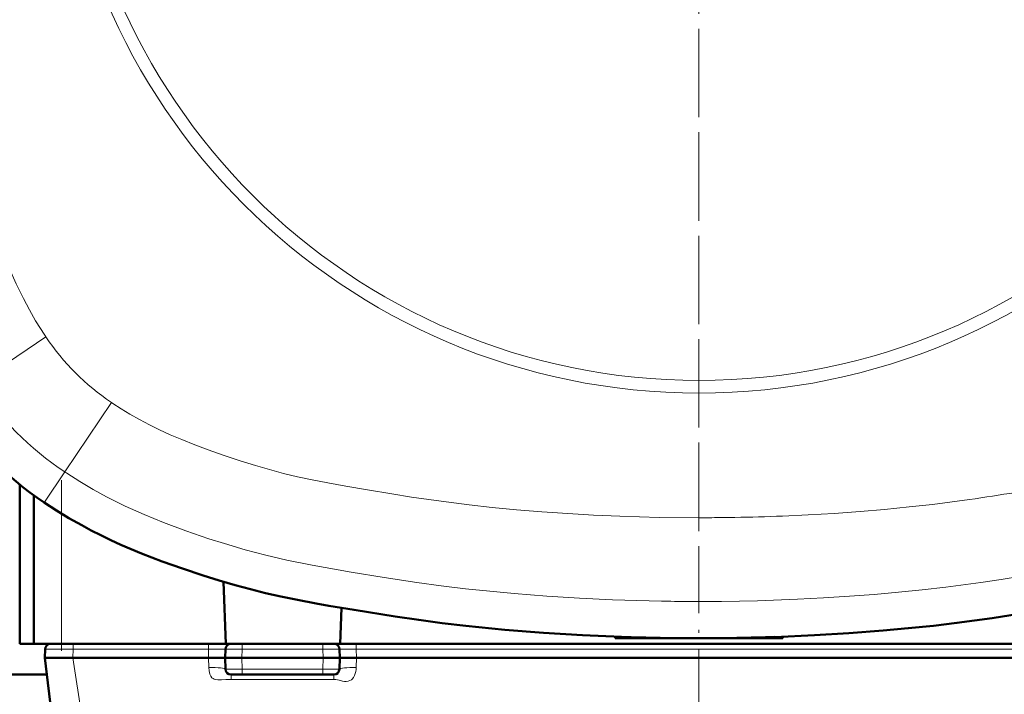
# Model space of a CAD drawing. Extents: x -2065 to 2446, y -2260 to 958.
# Tile 5 of 63: x -225 to -49, y -1862 to -1741. Entities that reach past the tile are written whole.
import ezdxf

# ---------------------------------------------------------------- set-up
doc = ezdxf.new("R2010")
doc.units = 0
doc.linetypes.add('DASHDOT', pattern=[18.5, 12, -3, 0.5, -3])

msp = doc.modelspace()

# ---------------------------------------------------------------- linework, layer by layer
at = {"color": 7, "linetype": 'DASHDOT', "lineweight": 18}
for p, q in [((-103.44, -1465.22), (-103.44, -1920.22)), ((-103.43, -1543.04), (-103.43, -1842.39)), ((-217.43, -1823.46), (-217.43, -1855.38))]:
    msp.add_line(p, q, dxfattribs=at)
at = {"color": 7, "lineweight": 18}
for p, q in [((-232.68, -1806.16), (-220.24, -1797.82)), ((-220.44, -1797.52), (-220.24, -1797.82)), ((-216.88, -1821.97), (-208.53, -1809.53)), ((-208.28, -1809.7), (-208.53, -1809.53)), ((-216.88, -1821.97), (-220.5, -1827.37)), ((-216.52, -1822.2), (-216.88, -1821.97)), ((-220.55, -1827.44), (-220.5, -1827.37)), ((-217.43, -1829.43), (-217.43, -1852.72)), ((-103.43, -1830.15), (-102.68, -1830.15)), ((-98.61, -1830.12), (-97, -1830.1)), ((-108.44, -1845.1), (-110.12, -1845.08)), ((-215.4, -1852.72), (-215.4, -1853.69)), ((-191.14, -1852.72), (-191.14, -1853.69)), ((-185.15, -1852.72), (-185.15, -1853.69)), ((-170.72, -1853.69), (-170.72, -1852.72)), ((-164.73, -1852.72), (-164.73, -1853.69)), ((-215.4, -1853.69), (-215.44, -1855.22)), ((-215.4, -1853.69), (-191.14, -1853.69)), ((-191.14, -1853.69), (-191.18, -1855.22)), ((-185.19, -1855.22), (-185.15, -1853.69)), ((-170.72, -1853.69), (-185.15, -1853.69)), ((-170.72, -1853.69), (-170.68, -1855.22)), ((-164.73, -1853.69), (-42.14, -1853.69)), ((-164.73, -1853.69), (-164.69, -1855.22)), ((-213.73, -1866.1), (-215.45, -1855.22)), ((-191.18, -1855.22), (-191.13, -1856.96)), ((-185.19, -1855.22), (-185.13, -1857.24)), ((-170.74, -1857.24), (-170.68, -1855.22)), ((-164.74, -1856.96), (-164.69, -1855.22)), ((-170.74, -1857.24), (-185.13, -1857.24)), ((-185.13, -1858.22), (-185.13, -1857.24)), ((-170.74, -1857.24), (-170.74, -1858.22)), ((-187.13, -1858.22), (-187.13, -1859.09)), ((-187.13, -1859.09), (-185.53, -1859.09)), ((-185.53, -1859.09), (-170.34, -1859.09)), ((-170.34, -1859.09), (-170.24, -1859.09)), ((-170.24, -1859.09), (-168.74, -1859.09)), ((-168.74, -1858.22), (-168.74, -1859.09))]:
    msp.add_line(p, q, dxfattribs=at)
at = {"color": 7, "lineweight": 50}
for p, q in [((-224.93, -1852.72), (-224.93, -1824.21)), ((-222.43, -1852.72), (-222.43, -1826.12)), ((-188.46, -1841.63), (-188.07, -1852.72)), ((-167.4, -1846.27), (-167.63, -1852.72)), ((-224.93, -1852.72), (-222.43, -1852.72)), ((-222.43, -1852.72), (-217.43, -1852.72)), ((-217.43, -1852.72), (-188.07, -1852.72)), ((-167.63, -1852.72), (-188.07, -1852.72)), ((-167.63, -1852.72), (-39.24, -1852.72)), ((-118.43, -1851.72), (-118.44, -1851.44)), ((-118.43, -1851.72), (-103.81, -1851.72)), ((-102.72, -1851.72), (-88.43, -1851.72)), ((-88.43, -1851.72), (-88.43, -1851.44)), ((-220.39, -1853.69), (-220.43, -1855.22)), ((-188.18, -1855.22), (-188.14, -1853.69)), ((-167.68, -1855.22), (-167.72, -1853.69)), ((-220.43, -1855.22), (-215.45, -1855.22)), ((-217.95, -1875.46), (-220.43, -1855.22)), ((-215.45, -1855.22), (-215.44, -1855.22)), ((-215.44, -1855.22), (-191.18, -1855.22)), ((-189.31, -1855.22), (-191.18, -1855.22)), ((-191.18, -1855.22), (-191.18, -1855.22)), ((-189.31, -1855.22), (-188.18, -1855.22)), ((-185.19, -1855.22), (-188.18, -1855.22)), ((-188.18, -1855.22), (-188.13, -1857.24)), ((-170.68, -1855.22), (-185.19, -1855.22)), ((-167.68, -1855.22), (-170.68, -1855.22)), ((-167.68, -1855.22), (-167.74, -1857.24)), ((-166.56, -1855.22), (-167.68, -1855.22)), ((-164.69, -1855.22), (-166.56, -1855.22)), ((-164.69, -1855.22), (-42.18, -1855.22)), ((-164.69, -1855.22), (-164.69, -1855.22)), ((-220.07, -1858.22), (-293.43, -1858.22)), ((-185.13, -1858.22), (-187.13, -1858.22)), ((-170.74, -1858.22), (-185.13, -1858.22)), ((-168.74, -1858.22), (-170.74, -1858.22))]:
    msp.add_line(p, q, dxfattribs=at)
at = {"color": 7, "lineweight": 18}
for points in [[(-233.57, -1764.39), (-232.97, -1766.88), (-232.3, -1769.4), (-231.58, -1771.92), (-230.73, -1774.67), (-229.76, -1777.6), (-228.78, -1780.37), (-227.85, -1782.86), (-226.73, -1785.63), (-225.55, -1788.33), (-224.28, -1790.95), (-223.21, -1792.96), (-222.08, -1794.92), (-220.44, -1797.52)], [(-199.91, -1814.43), (-201.69, -1813.55), (-203.48, -1812.6), (-205.22, -1811.61), (-206.79, -1810.66), (-208.28, -1809.7)], [(-162.7, -1825.19), (-166.61, -1824.52), (-169.82, -1823.94), (-172.65, -1823.38), (-175.22, -1822.82), (-177.72, -1822.22), (-180.24, -1821.55), (-182.76, -1820.82), (-185.52, -1819.96), (-188.39, -1819.01), (-191.23, -1818.01), (-193.61, -1817.12), (-195.94, -1816.18), (-198, -1815.3), (-199.91, -1814.43)], [(-191.1, -1833.9), (-195.19, -1832.5), (-199.22, -1831.01), (-202.69, -1829.6), (-206.09, -1828.07), (-207.76, -1827.26), (-209.41, -1826.42), (-211.82, -1825.1), (-214.19, -1823.69), (-216.52, -1822.2)], [(-103.43, -1830.15), (-110.58, -1830.09), (-117.6, -1829.89), (-122.28, -1829.68), (-126.9, -1829.42), (-131.52, -1829.1), (-136.05, -1828.72), (-140.4, -1828.3), (-144.53, -1827.85), (-148.64, -1827.34), (-154.88, -1826.45), (-158.4, -1825.9), (-162.7, -1825.19)], [(-88.51, -1829.86), (-83.88, -1829.65), (-79.24, -1829.37), (-74.63, -1829.04), (-70.22, -1828.67), (-65.81, -1828.23), (-61.68, -1827.77), (-55.07, -1826.91)], [(-177.17, -1837.73), (-180.92, -1836.86), (-184.62, -1835.88), (-188.32, -1834.79), (-191.1, -1833.9)], [(-153.92, -1841.73), (-159.77, -1840.85), (-165.64, -1839.89), (-170.31, -1839.08), (-172.64, -1838.65), (-177.17, -1837.73)], [(-110.12, -1845.08), (-112.32, -1845.03), (-118.93, -1844.83), (-124.78, -1844.55), (-130.63, -1844.18), (-136.47, -1843.72), (-140.85, -1843.31), (-145.22, -1842.85), (-149.57, -1842.32), (-153.92, -1841.73)], [(-45.76, -1840.63), (-49.37, -1841.2), (-52.99, -1841.74), (-59.28, -1842.57), (-63.5, -1843.05), (-67.72, -1843.48), (-72.1, -1843.86), (-76.5, -1844.2), (-81.17, -1844.5), (-85.84, -1844.74), (-92.97, -1845), (-99.39, -1845.11), (-103.43, -1845.13)], [(-220.39, -1853.69), (-220.39, -1853.69), (-220.38, -1853.69), (-219.2, -1853.68), (-215.4, -1853.69)], [(-188.14, -1853.69), (-188.15, -1853.69), (-188.15, -1853.69), (-188.22, -1853.68), (-188.77, -1853.68), (-191.14, -1853.69)], [(-188.14, -1853.69), (-188.14, -1853.69), (-188.1, -1853.69), (-187.78, -1853.68), (-185.15, -1853.69)], [(-170.72, -1853.69), (-168.04, -1853.68), (-167.74, -1853.69), (-167.73, -1853.69), (-167.72, -1853.69)], [(-164.73, -1853.69), (-167.41, -1853.68), (-167.69, -1853.69), (-167.72, -1853.69), (-167.72, -1853.69), (-167.72, -1853.69)], [(-191.13, -1856.96), (-191.07, -1857.56), (-190.92, -1858.15), (-190.76, -1858.52), (-190.57, -1858.76), (-190.32, -1858.93), (-190.17, -1859), (-189.84, -1859.08), (-189.5, -1859.12), (-188.81, -1859.15), (-188.05, -1859.11), (-187.46, -1859.08), (-187.13, -1859.09)], [(-185.13, -1857.24), (-187.84, -1857.25), (-188.08, -1857.25), (-188.13, -1857.24), (-188.13, -1857.24), (-188.13, -1857.24)], [(-167.74, -1857.24), (-167.74, -1857.24), (-167.76, -1857.25), (-167.92, -1857.25), (-169.01, -1857.25), (-170.74, -1857.24)], [(-168.74, -1859.09), (-168.41, -1859.1), (-168.09, -1859.15), (-167.78, -1859.23), (-167.17, -1859.37), (-166.85, -1859.42), (-166.53, -1859.42), (-166.21, -1859.39), (-165.89, -1859.29), (-165.59, -1859.12)], [(-165.59, -1859.12), (-165.45, -1859), (-165.22, -1858.71), (-165.04, -1858.38)]]:
    msp.add_lwpolyline(points, dxfattribs=at)
at = {"color": 7, "lineweight": 50}
for points in [[(-220.55, -1827.44), (-218.35, -1828.86), (-216.12, -1830.21), (-213.85, -1831.5), (-212.14, -1832.42), (-210.41, -1833.3), (-208.63, -1834.16), (-206.83, -1834.98)], [(-206.83, -1834.98), (-203.17, -1836.53), (-199.45, -1837.96), (-195.81, -1839.26), (-192.14, -1840.49)], [(-192.14, -1840.49), (-189.27, -1841.38), (-186.39, -1842.23), (-183.68, -1842.96), (-180.96, -1843.63), (-178.24, -1844.24), (-175.25, -1844.86), (-171.88, -1845.49), (-169.62, -1845.89), (-165.11, -1846.65), (-157.77, -1847.82), (-153.55, -1848.44), (-149.35, -1848.99), (-145.13, -1849.49), (-138.18, -1850.18), (-131.22, -1850.75), (-124.26, -1851.18), (-117.29, -1851.48)], [(-44.31, -1847.07), (-51.01, -1848.11), (-57.31, -1848.96), (-61.51, -1849.46), (-66, -1849.93), (-70.5, -1850.34), (-76.63, -1850.81), (-82.77, -1851.18), (-89.85, -1851.49)]]:
    msp.add_lwpolyline(points, dxfattribs=at)
at = {"color": 7, "lineweight": 18}
for radius in [115.14, 112.88]:
    msp.add_circle((-103.43, -1692.72), radius, dxfattribs=at)
for centre, radius, start, end in [((-184.69, -1773.98), 42.8, 213.846, 236.154), ((-184.69, -1773.98), 57.78, 213.846, 236.154), ((-113.96, -1418.64), 412.49, 278.2074, 279.3686), ((-102.96, -1474.19), 355.96, 270.0453, 270.7005), ((-103.12, -1463.56), 366.59, 270.9551, 272.284), ((-103.77, -1461.76), 383.37, 269.3018, 270.0504), ((-168.75, -1856.85), 4.01, 337.5071, 358.4712)]:
    msp.add_arc(centre, radius, start, end, dxfattribs=at)
at = {"color": 7, "lineweight": 50}
for centre, radius, start, end in [((-184.7, -1773.98), 64.36, 213.8462, 236.1538), ((-219.4, -1853.72), 1, 90, 178.5), ((-187.15, -1853.72), 1, 90, 178.5), ((-168.72, -1853.72), 1, 1.5, 90), ((-103.77, -1464.21), 387.5, 268.0005, 270.049), ((-103.1, -1464.6), 387.11, 269.9503, 271.9607), ((-187.13, -1857.22), 1, 181.5, 270), ((-168.74, -1857.22), 1, 270, 358.5)]:
    msp.add_arc(centre, radius, start, end, dxfattribs=at)
at = {"color": 7, "lineweight": 18}
for centre, major_axis, start_param, end_param in [((-191.13, -1857.32), (3, 0.08), 0, 1.567606), ((-164.74, -1857.32), (-3, 0.08), 4.715579, 6.283185)]:
    msp.add_ellipse(centre, major_axis=major_axis, ratio=0.121828, start_param=start_param, end_param=end_param, dxfattribs=at)

doc.saveas('drawing.dxf')
